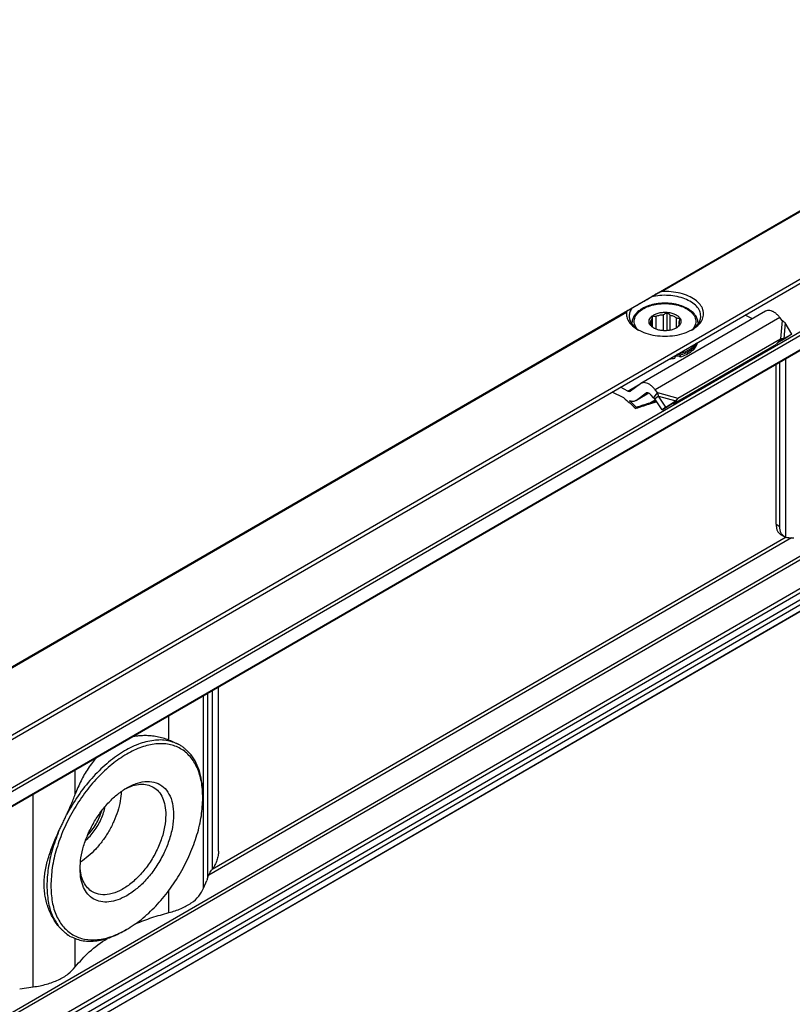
# Model space of a CAD drawing. Header units: millimetres. Extents: x -418 to 1275, y -151 to 443.
# Tile 21 of 47: x 153 to 176, y -40 to -10. Entities that reach past the tile are written whole.
import ezdxf

# ---------------------------------------------------------------- set-up
doc = ezdxf.new("R2010")
doc.units = ezdxf.units.MM

# ---------------------------------------------------------------- blocks, each defined once
blk = doc.blocks.new('SOPORTE_SV2__33', base_point=(81.586, -337.931))
at = {"color": 7, "linetype": 'Continuous'}
for p, q in [((558.924, -30.228), (81.627, -306.475)), ((88.75, -308.929), (564.009, -33.861)), ((99.222, -308.947), (555.306, -44.978)), ((526.463, -56.314), (515.149, -62.862)), ((516.15, -57.697), (516.15, -57.062)), ((516.199, -57.738), (516.199, -56.736)), ((516.537, -57.941), (516.537, -56.773)), ((517.198, -58.077), (517.198, -56.617)), ((517.536, -58.074), (517.536, -56.42)), ((517.824, -58.033), (517.824, -56.666)), ((518.388, -57.82), (518.388, -56.919)), ((525.277, -57.001), (524.609, -56.665)), ((527.967, -57.144), (527.764, -56.884)), ((514.34, -57.405), (514.34, -57.476)), ((516.053, -57.61), (516.053, -57.471)), ((518.627, -57.471), (518.627, -57.258)), ((520.34, -57.405), (520.34, -57.476)), ((528.843, -58.394), (528.229, -57.375)), ((518.509, -64.205), (527.822, -58.815)), ((527.591, -59.144), (528.249, -58.797)), ((527.822, -58.815), (527.603, -59.106)), ((528.107, -58.783), (527.751, -59.025)), ((528.107, -58.783), (528.843, -58.394)), ((528.843, -58.394), (528.249, -58.797)), ((518.142, -64.691), (527.456, -59.3)), ((527.492, -59.253), (527.456, -59.3)), ((527.603, -59.106), (527.492, -59.253)), ((527.751, -59.025), (527.7, -59.059)), ((518.239, -60.407), (518.239, -60.571)), ((518.702, -60.298), (518.702, -60.461)), ((527.416, -75.64), (527.416, -61.119)), ((527.751, -75.834), (527.751, -60.926)), ((513.967, -63.551), (513.295, -63.213)), ((515.103, -62.893), (514.21, -63.553)), ((513.595, -64.181), (512.539, -63.651)), ((515.881, -63.742), (514.695, -64.428)), ((515.635, -63.738), (514.742, -64.398)), ((516.287, -64.177), (516.084, -63.918)), ((516.433, -63.983), (516.287, -64.177)), ((516.56, -64.163), (516.426, -64.264)), ((517.07, -65.267), (516.426, -64.264)), ((516.653, -63.692), (516.433, -63.983)), ((516.653, -63.692), (516.45, -63.432)), ((516.762, -64.012), (516.56, -64.163)), ((517.405, -65.014), (516.762, -64.012)), ((518.509, -64.205), (518.289, -64.497)), ((514.735, -65.02), (514.686, -65.144)), ((516.592, -64.522), (515.934, -64.735)), ((515.989, -64.616), (515.956, -64.687)), ((515.989, -64.616), (516.538, -64.438)), ((517.07, -65.267), (517.99, -64.697)), ((517.405, -65.014), (517.07, -65.267)), ((517.405, -65.014), (518.325, -64.445)), ((518.325, -64.445), (517.99, -64.697)), ((518.289, -64.497), (518.142, -64.691)), ((556.405, -68.04), (100.321, -332.01)), ((527.829, -76.553), (528.163, -76.746)), ((476.839, -105.3), (476.839, -90.392)), ((473.347, -95.681), (473.309, -95.659)), ((475.409, -100.448), (475.409, -100.244)), ((475.484, -108.663), (475.766, -107.947)), ((468.489, -112.404), (468.311, -112.506)), ((463.328, -112.991), (463.29, -112.969)), ((458.796, -117.769), (460.032, -117.606))]:
    blk.add_line(p, q, dxfattribs=at)
at = {"color": 3, "linetype": 'Continuous'}
for p, q in [((516.76, -54.634), (559.548, -29.869)), ((517.057, -54.53), (559.648, -29.879)), ((88.55, -308.65), (564.009, -33.467)), ((99.122, -307.307), (555.206, -43.337)), ((99.263, -307.551), (555.347, -43.582)), ((99.263, -308.856), (555.347, -44.886)), ((361.197, -144.67), (513.948, -56.261)), ((361.493, -144.566), (513.852, -56.385)), ((527.764, -56.884), (516.45, -63.432)), ((527.967, -57.144), (527.822, -58.815)), ((528.229, -57.375), (528.107, -58.783)), ((528.317, -76.811), (528.317, -60.598)), ((513.967, -63.551), (515.101, -62.894)), ((555.206, -63.724), (99.122, -327.694)), ((555.347, -63.969), (99.263, -327.939)), ((515.877, -63.74), (514.742, -64.398)), ((515.635, -63.738), (515.667, -63.72)), ((516.653, -63.692), (518.509, -64.205)), ((516.762, -64.012), (518.325, -64.445)), ((515.956, -64.687), (515.934, -64.735)), ((516.472, -64.336), (515.989, -64.616)), ((555.347, -66.568), (99.263, -330.537)), ((555.551, -66.832), (99.467, -330.802)), ((556.658, -66.85), (100.574, -330.82)), ((556.849, -67.174), (100.765, -331.143)), ((556.434, -68.008), (100.35, -331.978)), ((527.416, -75.64), (527.751, -75.834)), ((528.819, -76.868), (475.942, -107.472)), ((528.341, -76.818), (476.25, -106.967)), ((475.872, -107.646), (475.872, -90.952)), ((476.273, -106.932), (476.273, -90.72)), ((475.484, -108.663), (475.484, -91.177)), ((472.338, -95.215), (472.338, -92.998)), ((463.842, -100.132), (463.842, -97.915)), ((460.032, -117.606), (460.032, -100.12)), ((472.338, -110.868), (472.338, -108.842)), ((463.842, -115.785), (463.842, -113.233))]:
    blk.add_line(p, q, dxfattribs=at)
at = {"color": 7, "linetype": 'Continuous'}
for points, knots in [([(514.335, -56.037), (514.398, -56), (514.539, -55.918), (514.775, -55.781), (515.055, -55.619), (515.375, -55.434), (515.728, -55.23), (515.975, -55.088), (516.103, -55.014)], [0, 0, 0, 0, 0.21784, 0.49188, 0.81738, 1.188711, 1.599453, 2.042502, 2.042502, 2.042502, 2.042502]), ([(516.76, -54.634), (516.704, -54.666), (516.594, -54.73), (516.428, -54.826), (516.265, -54.92), (516.156, -54.983), (516.103, -55.014)], [0, 0, 0, 0, 0.1947518, 0.3830345, 0.5734128, 0.7596897, 0.7596897, 0.7596897, 0.7596897]), ([(520.59, -56.753), (520.57, -56.597), (520.526, -56.267), (520.205, -55.829), (519.74, -55.457), (519.135, -55.163), (518.429, -54.961), (517.661, -54.864), (516.873, -54.867), (516.357, -54.965), (516.103, -55.014)], [0, 0, 0, 0, 0.466803, 0.982486, 1.574651, 2.247055, 2.986259, 3.768129, 4.562817, 5.338886, 5.338886, 5.338886, 5.338886]), ([(517.057, -54.53), (517.043, -54.531), (517.016, -54.533), (516.978, -54.542), (516.94, -54.552), (516.903, -54.565), (516.866, -54.58), (516.831, -54.596), (516.796, -54.614), (516.773, -54.627), (516.76, -54.634)], [0, 0, 0, 0, 0.0417273, 0.0795377, 0.1180287, 0.1588505, 0.1975746, 0.2377192, 0.2738127, 0.3164849, 0.3164849, 0.3164849, 0.3164849]), ([(519.806, -57.987), (519.99, -57.867), (520.333, -57.644), (520.701, -57.184), (520.872, -56.673), (520.808, -56.147), (520.526, -55.662), (520.062, -55.245), (519.447, -54.907), (518.714, -54.666), (517.902, -54.525), (517.341, -54.528), (517.057, -54.53)], [0, 0, 0, 0, 0.654342, 1.224137, 1.732643, 2.227964, 2.764666, 3.378442, 4.0789, 4.855555, 5.685062, 6.536808, 6.536808, 6.536808, 6.536808]), ([(513.948, -56.261), (513.935, -56.27), (513.912, -56.284), (513.888, -56.308), (513.874, -56.327), (513.864, -56.345), (513.856, -56.364), (513.853, -56.378), (513.852, -56.385)], [0, 0, 0, 0, 0.0466591, 0.0792523, 0.1008199, 0.1190414, 0.1409014, 0.1621427, 0.1621427, 0.1621427, 0.1621427]), ([(514.335, -56.037), (514.3, -56.057), (514.232, -56.096), (514.133, -56.154), (514.039, -56.209), (513.978, -56.244), (513.948, -56.261)], [0, 0, 0, 0, 0.1199295, 0.235563, 0.3436049, 0.4474869, 0.4474869, 0.4474869, 0.4474869]), ([(514.335, -56.037), (514.264, -56.15), (514.126, -56.37), (514.102, -56.628), (514.09, -56.753)], [0, 0, 0, 0, 0.3959861, 0.7662165, 0.7662165, 0.7662165, 0.7662165]), ([(520.34, -57.405), (520.339, -57.362), (520.336, -57.268), (520.309, -57.13), (520.265, -56.986), (520.2, -56.841), (520.113, -56.697), (520.007, -56.559), (519.877, -56.42), (519.637, -56.213), (519.249, -55.976), (518.804, -55.804), (518.4, -55.696), (518.124, -55.644), (517.884, -55.613), (517.704, -55.597), (517.523, -55.587), (517.337, -55.584), (517.154, -55.587), (516.976, -55.597), (516.8, -55.613), (516.57, -55.642), (516.291, -55.693), (516.023, -55.764), (515.815, -55.832), (515.668, -55.888), (515.527, -55.948), (515.366, -56.025), (515.175, -56.133), (514.929, -56.303), (514.679, -56.535), (514.505, -56.786), (514.415, -56.986), (514.373, -57.123), (514.346, -57.261), (514.342, -57.355), (514.34, -57.405)], [0, 0, 0, 0, 0.130555, 0.282171, 0.419594, 0.580599, 0.759285, 0.91999, 1.104134, 1.329108, 1.869236, 2.459103, 2.752235, 3.122634, 3.300733, 3.48008, 3.662642, 3.845639, 4.038507, 4.211199, 4.381107, 4.568644, 4.904706, 5.232179, 5.398301, 5.561218, 5.704553, 5.858698, 6.09556, 6.363508, 6.754215, 7.110949, 7.271955, 7.409377, 7.540803, 7.691547, 7.691547, 7.691547, 7.691547]), ([(527.764, -56.884), (527.695, -56.803), (527.562, -56.646), (527.333, -56.456), (527.099, -56.32), (526.869, -56.246), (526.649, -56.234), (526.523, -56.288), (526.463, -56.314)], [0, 0, 0, 0, 0.318961, 0.616971, 0.88702, 1.126112, 1.337253, 1.531194, 1.531194, 1.531194, 1.531194]), ([(513.852, -56.385), (513.847, -56.534), (513.839, -56.839), (514.049, -57.281), (514.397, -57.68), (514.709, -57.88), (514.874, -57.987)], [0, 0, 0, 0, 0.44015, 0.904989, 1.424584, 2.012291, 2.012291, 2.012291, 2.012291]), ([(514.09, -56.753), (514.102, -56.872), (514.126, -57.118), (514.313, -57.464), (514.593, -57.783), (514.837, -57.95), (514.966, -58.037)], [0, 0, 0, 0, 0.35601, 0.735085, 1.153705, 1.619508, 1.619508, 1.619508, 1.619508]), ([(516.319, -57.838), (516.244, -57.789), (516.103, -57.698), (515.952, -57.511), (515.879, -57.304), (515.899, -57.09), (516.007, -56.889), (516.124, -56.788), (516.187, -56.733)], [0, 0, 0, 0, 0.266969, 0.499966, 0.707901, 0.909447, 1.126313, 1.37333, 1.37333, 1.37333, 1.37333]), ([(516.04, -57.365), (516.046, -57.312), (516.057, -57.202), (516.118, -57.11), (516.15, -57.062)], [0, 0, 0, 0, 0.1571311, 0.3264228, 0.3264228, 0.3264228, 0.3264228]), ([(516.15, -57.062), (516.154, -57.037), (516.163, -56.984), (516.175, -56.905), (516.187, -56.821), (516.195, -56.765), (516.199, -56.736)], [0, 0, 0, 0, 0.0765587, 0.1596244, 0.2416198, 0.3297372, 0.3297372, 0.3297372, 0.3297372]), ([(516.187, -56.733), (516.278, -56.675), (516.472, -56.552), (516.819, -56.45), (517.198, -56.397), (517.588, -56.405), (517.96, -56.472), (518.289, -56.594), (518.553, -56.764), (518.733, -56.973), (518.809, -57.214), (518.76, -57.46), (518.602, -57.679), (518.446, -57.782), (518.362, -57.838)], [0, 0, 0, 0, 0.323162, 0.68559, 1.073338, 1.468156, 1.850703, 2.203563, 2.5146, 2.781313, 3.016137, 3.247277, 3.505123, 3.805981, 3.805981, 3.805981, 3.805981]), ([(516.199, -56.736), (516.227, -56.741), (516.282, -56.752), (516.367, -56.763), (516.451, -56.771), (516.509, -56.772), (516.537, -56.773)], [0, 0, 0, 0, 0.0854141, 0.1678268, 0.2551165, 0.3400891, 0.3400891, 0.3400891, 0.3400891]), ([(516.537, -56.773), (516.64, -56.733), (516.853, -56.651), (517.08, -56.629), (517.198, -56.617)], [0, 0, 0, 0, 0.3288441, 0.6820628, 0.6820628, 0.6820628, 0.6820628]), ([(517.198, -56.617), (517.226, -56.603), (517.285, -56.574), (517.369, -56.526), (517.453, -56.475), (517.508, -56.439), (517.536, -56.42)], [0, 0, 0, 0, 0.0951655, 0.1948316, 0.2905211, 0.3910209, 0.3910209, 0.3910209, 0.3910209]), ([(517.536, -56.42), (517.559, -56.443), (517.606, -56.487), (517.678, -56.55), (517.749, -56.61), (517.799, -56.648), (517.824, -56.666)], [0, 0, 0, 0, 0.0985006, 0.1917338, 0.2880791, 0.3793, 0.3793, 0.3793, 0.3793]), ([(517.824, -56.666), (517.931, -56.695), (518.132, -56.75), (518.306, -56.865), (518.388, -56.919)], [0, 0, 0, 0, 0.3295971, 0.6222375, 0.6222375, 0.6222375, 0.6222375]), ([(518.388, -56.919), (518.412, -56.923), (518.461, -56.93), (518.533, -56.935), (518.605, -56.936), (518.652, -56.933), (518.676, -56.932)], [0, 0, 0, 0, 0.0732353, 0.1477483, 0.2173539, 0.2890485, 0.2890485, 0.2890485, 0.2890485]), ([(518.676, -56.932), (518.672, -56.961), (518.664, -57.017), (518.652, -57.1), (518.64, -57.18), (518.631, -57.233), (518.627, -57.258)], [0, 0, 0, 0, 0.0879914, 0.1698783, 0.2530704, 0.3297372, 0.3297372, 0.3297372, 0.3297372]), ([(519.715, -58.037), (519.843, -57.95), (520.088, -57.783), (520.368, -57.464), (520.554, -57.118), (520.578, -56.872), (520.59, -56.753)], [0, 0, 0, 0, 0.465803, 0.884422, 1.263498, 1.619508, 1.619508, 1.619508, 1.619508]), ([(528.229, -57.375), (528.208, -57.353), (528.167, -57.312), (528.102, -57.254), (528.036, -57.197), (527.99, -57.162), (527.967, -57.144)], [0, 0, 0, 0, 0.0895884, 0.1740072, 0.2614357, 0.3493827, 0.3493827, 0.3493827, 0.3493827]), ([(514.874, -57.987), (515.112, -58.103), (515.609, -58.345), (516.449, -58.529), (517.34, -58.599), (518.231, -58.529), (519.071, -58.345), (519.568, -58.103), (519.806, -57.987)], [0, 0, 0, 0, 0.790454, 1.654841, 2.55911, 3.463379, 4.327766, 5.11822, 5.11822, 5.11822, 5.11822]), ([(516.004, -57.564), (516.008, -57.558), (516.017, -57.546), (516.029, -57.525), (516.042, -57.5), (516.049, -57.481), (516.053, -57.471)], [0, 0, 0, 0, 0.020855, 0.0441775, 0.0727875, 0.1049394, 0.1049394, 0.1049394, 0.1049394]), ([(516.292, -57.81), (516.268, -57.792), (516.218, -57.754), (516.146, -57.694), (516.074, -57.63), (516.028, -57.586), (516.004, -57.564)], [0, 0, 0, 0, 0.0912877, 0.1877075, 0.2808739, 0.3793, 0.3793, 0.3793, 0.3793]), ([(516.053, -57.471), (516.049, -57.454), (516.042, -57.419), (516.041, -57.383), (516.04, -57.365)], [0, 0, 0, 0, 0.0541749, 0.1078159, 0.1078159, 0.1078159, 0.1078159]), ([(516.374, -57.868), (516.36, -57.859), (516.332, -57.84), (516.305, -57.82), (516.292, -57.81)], [0, 0, 0, 0, 0.051152, 0.100932, 0.100932, 0.100932, 0.100932]), ([(518.362, -57.838), (518.263, -57.886), (518.057, -57.986), (517.709, -58.062), (517.34, -58.091), (516.971, -58.062), (516.623, -57.986), (516.417, -57.886), (516.319, -57.838)], [0, 0, 0, 0, 0.327474, 0.685577, 1.060203, 1.434829, 1.792932, 2.120405, 2.120405, 2.120405, 2.120405]), ([(518.481, -57.76), (518.465, -57.77), (518.435, -57.79), (518.395, -57.816), (518.361, -57.837), (518.342, -57.848), (518.333, -57.854)], [0, 0, 0, 0, 0.0560233, 0.110517, 0.1433848, 0.1757255, 0.1757255, 0.1757255, 0.1757255]), ([(518.53, -57.667), (518.526, -57.677), (518.519, -57.696), (518.506, -57.721), (518.494, -57.742), (518.485, -57.754), (518.481, -57.76)], [0, 0, 0, 0, 0.0321402, 0.0607412, 0.0840751, 0.1049394, 0.1049394, 0.1049394, 0.1049394]), ([(518.64, -57.365), (518.635, -57.418), (518.624, -57.528), (518.562, -57.62), (518.53, -57.667)], [0, 0, 0, 0, 0.1571311, 0.3264228, 0.3264228, 0.3264228, 0.3264228]), ([(518.627, -57.258), (518.631, -57.276), (518.638, -57.311), (518.64, -57.347), (518.64, -57.365)], [0, 0, 0, 0, 0.0541749, 0.1078159, 0.1078159, 0.1078159, 0.1078159]), ([(527.822, -58.815), (527.848, -58.811), (527.897, -58.803), (527.97, -58.794), (528.038, -58.788), (528.084, -58.785), (528.107, -58.783)], [0, 0, 0, 0, 0.0787847, 0.1486466, 0.2185683, 0.2863987, 0.2863987, 0.2863987, 0.2863987]), ([(520.141, -59.251), (520.054, -59.361), (519.868, -59.594), (519.475, -59.863), (519.006, -60.09), (518.656, -60.186), (518.475, -60.236)], [0, 0, 0, 0, 0.419388, 0.890235, 1.411843, 1.976413, 1.976413, 1.976413, 1.976413]), ([(518.702, -60.461), (518.905, -60.392), (519.29, -60.26), (519.776, -59.952), (520.148, -59.59), (520.259, -59.291), (520.312, -59.152)], [0, 0, 0, 0, 0.641245, 1.215663, 1.718015, 2.160758, 2.160758, 2.160758, 2.160758]), ([(518.702, -60.298), (518.881, -60.238), (519.223, -60.123), (519.668, -59.863), (520.027, -59.563), (520.173, -59.311), (520.241, -59.193)], [0, 0, 0, 0, 0.56497, 1.079819, 1.539194, 1.947249, 1.947249, 1.947249, 1.947249]), ([(527.7, -59.059), (527.68, -59.073), (527.641, -59.101), (527.585, -59.149), (527.535, -59.199), (527.506, -59.236), (527.492, -59.253)], [0, 0, 0, 0, 0.0725893, 0.1438649, 0.2205085, 0.285089, 0.285089, 0.285089, 0.285089]), ([(517.751, -60.634), (517.833, -60.626), (517.997, -60.611), (518.159, -60.584), (518.239, -60.571)], [0, 0, 0, 0, 0.2478533, 0.4926849, 0.4926849, 0.4926849, 0.4926849]), ([(518.103, -60.43), (518.126, -60.427), (518.171, -60.42), (518.217, -60.411), (518.239, -60.407)], [0, 0, 0, 0, 0.0692133, 0.138122, 0.138122, 0.138122, 0.138122]), ([(518.225, -60.36), (518.225, -60.368), (518.227, -60.385), (518.235, -60.4), (518.239, -60.407)], [0, 0, 0, 0, 0.02444959, 0.05025209, 0.05025209, 0.05025209, 0.05025209]), ([(518.702, -60.461), (518.684, -60.444), (518.643, -60.408), (518.558, -60.382), (518.464, -60.373), (518.372, -60.386), (518.29, -60.416), (518.255, -60.455), (518.239, -60.472)], [0, 0, 0, 0, 0.0735367, 0.1621451, 0.2593074, 0.3554137, 0.4412023, 0.5113348, 0.5113348, 0.5113348, 0.5113348]), ([(518.475, -60.236), (518.465, -60.238), (518.445, -60.243), (518.425, -60.247), (518.415, -60.25)], [0, 0, 0, 0, 0.03050122, 0.06108402, 0.06108402, 0.06108402, 0.06108402]), ([(518.702, -60.298), (518.693, -60.289), (518.674, -60.269), (518.637, -60.247), (518.592, -60.229), (518.56, -60.223), (518.543, -60.219)], [0, 0, 0, 0, 0.0384222, 0.0817, 0.1294604, 0.180702, 0.180702, 0.180702, 0.180702]), ([(515.149, -62.862), (515.141, -62.867), (515.125, -62.877), (515.11, -62.888), (515.103, -62.893)], [0, 0, 0, 0, 0.02788887, 0.05583578, 0.05583578, 0.05583578, 0.05583578]), ([(516.45, -63.432), (516.381, -63.351), (516.249, -63.194), (516.019, -63.004), (515.786, -62.868), (515.556, -62.794), (515.335, -62.782), (515.209, -62.837), (515.149, -62.862)], [0, 0, 0, 0, 0.318961, 0.616971, 0.88702, 1.126112, 1.337253, 1.531194, 1.531194, 1.531194, 1.531194]), ([(513.595, -64.181), (513.782, -64.329), (514.162, -64.631), (514.509, -64.971), (514.686, -65.144)], [0, 0, 0, 0, 0.715526, 1.456391, 1.456391, 1.456391, 1.456391]), ([(513.967, -63.551), (514.008, -63.568), (514.083, -63.6), (514.159, -63.575), (514.194, -63.563)], [0, 0, 0, 0, 0.1279345, 0.2345827, 0.2345827, 0.2345827, 0.2345827]), ([(514.194, -63.563), (514.197, -63.561), (514.202, -63.558), (514.207, -63.555), (514.21, -63.553)], [0, 0, 0, 0, 0.00929629, 0.01861192, 0.01861192, 0.01861192, 0.01861192]), ([(515.65, -63.728), (515.648, -63.73), (515.642, -63.733), (515.637, -63.736), (515.635, -63.738)], [0, 0, 0, 0, 0.00929629, 0.01861192, 0.01861192, 0.01861192, 0.01861192]), ([(516.084, -63.918), (516.049, -63.878), (515.984, -63.804), (515.868, -63.73), (515.751, -63.693), (515.682, -63.717), (515.65, -63.728)], [0, 0, 0, 0, 0.1568648, 0.2952629, 0.4107357, 0.5088861, 0.5088861, 0.5088861, 0.5088861]), ([(516.426, -64.264), (516.415, -64.257), (516.392, -64.242), (516.357, -64.22), (516.322, -64.198), (516.299, -64.184), (516.287, -64.177)], [0, 0, 0, 0, 0.0408745, 0.0819997, 0.1230501, 0.1643534, 0.1643534, 0.1643534, 0.1643534]), ([(516.762, -64.012), (516.754, -63.984), (516.738, -63.929), (516.711, -63.848), (516.684, -63.769), (516.663, -63.717), (516.653, -63.692)], [0, 0, 0, 0, 0.0858164, 0.1713182, 0.2563992, 0.3377326, 0.3377326, 0.3377326, 0.3377326]), ([(518.325, -64.445), (518.341, -64.424), (518.373, -64.383), (518.419, -64.323), (518.463, -64.265), (518.492, -64.227), (518.507, -64.208)], [0, 0, 0, 0, 0.0782267, 0.1539657, 0.2272702, 0.2977257, 0.2977257, 0.2977257, 0.2977257]), ([(518.507, -64.208), (518.507, -64.208), (518.508, -64.207), (518.508, -64.206), (518.509, -64.205)], [0, 0, 0, 0, 0.001710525, 0.003419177, 0.003419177, 0.003419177, 0.003419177]), ([(514.695, -64.428), (514.654, -64.448), (514.569, -64.488), (514.423, -64.504), (514.267, -64.489), (514.165, -64.454), (514.111, -64.435)], [0, 0, 0, 0, 0.1366038, 0.2796085, 0.4340577, 0.602995, 0.602995, 0.602995, 0.602995]), ([(514.735, -65.02), (514.633, -64.919), (514.431, -64.718), (514.217, -64.529), (514.111, -64.435)], [0, 0, 0, 0, 0.4316811, 0.8556339, 0.8556339, 0.8556339, 0.8556339]), ([(515.934, -64.735), (515.83, -64.769), (515.622, -64.836), (515.31, -64.939), (514.998, -65.041), (514.79, -65.11), (514.686, -65.144)], [0, 0, 0, 0, 0.327853, 0.656243, 0.984704, 1.313673, 1.313673, 1.313673, 1.313673]), ([(514.742, -64.398), (514.734, -64.403), (514.719, -64.414), (514.703, -64.424), (514.695, -64.428)], [0, 0, 0, 0, 0.02794691, 0.05583578, 0.05583578, 0.05583578, 0.05583578]), ([(514.735, -65.02), (514.84, -64.986), (515.049, -64.918), (515.362, -64.817), (515.675, -64.716), (515.884, -64.649), (515.989, -64.616)], [0, 0, 0, 0, 0.329746, 0.658974, 0.988112, 1.316736, 1.316736, 1.316736, 1.316736]), ([(517.99, -64.697), (518.003, -64.697), (518.029, -64.695), (518.067, -64.693), (518.105, -64.692), (518.13, -64.691), (518.142, -64.691)], [0, 0, 0, 0, 0.0384606, 0.076677, 0.1145063, 0.152093, 0.152093, 0.152093, 0.152093]), ([(527.416, -75.64), (527.421, -75.742), (527.43, -75.933), (527.51, -76.196), (527.638, -76.415), (527.767, -76.508), (527.829, -76.553)], [0, 0, 0, 0, 0.303003, 0.574054, 0.817855, 1.04556, 1.04556, 1.04556, 1.04556]), ([(528.163, -76.746), (528.101, -76.701), (527.973, -76.608), (527.845, -76.39), (527.764, -76.127), (527.755, -75.935), (527.751, -75.834)], [0, 0, 0, 0, 0.227705, 0.471506, 0.742556, 1.04556, 1.04556, 1.04556, 1.04556]), ([(528.317, -76.811), (528.29, -76.803), (528.237, -76.786), (528.188, -76.759), (528.163, -76.746)], [0, 0, 0, 0, 0.0838297, 0.1668091, 0.1668091, 0.1668091, 0.1668091]), ([(528.317, -76.811), (528.365, -76.823), (528.469, -76.847), (528.642, -76.861), (528.835, -76.869), (528.972, -76.871), (529.043, -76.872)], [0, 0, 0, 0, 0.1502726, 0.3200426, 0.5180519, 0.7310186, 0.7310186, 0.7310186, 0.7310186]), ([(475.409, -100.448), (475.386, -99.954), (475.343, -99.017), (474.951, -97.729), (474.313, -96.683), (473.422, -95.937), (472.329, -95.544), (471.101, -95.516), (469.793, -95.834), (468.448, -96.476), (467.111, -97.415), (465.828, -98.617), (464.646, -100.036), (463.609, -101.62), (462.754, -103.31), (462.122, -105.042), (461.706, -106.752), (461.648, -107.884), (461.62, -108.429)], [0, 0, 0, 0, 1.480431, 2.804381, 3.995055, 5.107386, 6.220508, 7.413285, 8.740065, 10.223482, 11.859406, 13.624365, 15.481842, 17.387266, 19.292229, 21.148356, 22.911188, 24.544405, 24.544405, 24.544405, 24.544405]), ([(473.347, -95.681), (472.981, -95.519), (472.221, -95.183), (470.888, -95.198), (469.489, -95.565), (468.051, -96.299), (466.63, -97.353), (465.283, -98.691), (464.047, -100.25), (463.375, -101.419), (463.036, -102.009)], [0, 0, 0, 0, 1.188653, 2.468107, 3.899292, 5.505218, 7.277699, 9.186534, 11.187082, 13.226255, 13.226255, 13.226255, 13.226255]), ([(472.338, -95.215), (472.162, -95.155), (471.81, -95.034), (471.265, -94.91), (470.713, -94.831), (470.205, -94.806), (469.76, -94.82), (469.392, -94.857), (469.153, -94.896), (469.029, -94.921), (469.015, -94.924), (469.008, -94.925)], [0, 0, 0, 0, 0.557599, 1.114899, 1.672449, 2.231324, 2.637165, 3.007321, 3.340776, 3.362861, 3.385077, 3.385077, 3.385077, 3.385077]), ([(472.338, -95.215), (472.426, -95.248), (472.6, -95.315), (472.85, -95.423), (473.087, -95.536), (473.236, -95.619), (473.309, -95.659)], [0, 0, 0, 0, 0.283447, 0.558742, 0.817664, 1.069222, 1.069222, 1.069222, 1.069222]), ([(473.639, -95.872), (473.592, -95.838), (473.497, -95.771), (473.397, -95.711), (473.347, -95.681)], [0, 0, 0, 0, 0.1747046, 0.3490898, 0.3490898, 0.3490898, 0.3490898]), ([(473.639, -95.872), (473.704, -95.929), (473.833, -96.041), (474.016, -96.214), (474.189, -96.386), (474.297, -96.505), (474.35, -96.564)], [0, 0, 0, 0, 0.2591166, 0.5123818, 0.7548335, 0.9924199, 0.9924199, 0.9924199, 0.9924199]), ([(465.799, -96.782), (465.664, -96.935), (465.38, -97.256), (465.002, -97.784), (464.657, -98.341), (464.351, -98.919), (464.078, -99.514), (463.92, -99.928), (463.842, -100.132)], [0, 0, 0, 0, 0.612705, 1.286731, 1.943975, 2.575798, 3.248881, 3.905333, 3.905333, 3.905333, 3.905333]), ([(475.409, -100.244), (475.397, -99.88), (475.374, -99.18), (475.168, -98.188), (474.85, -97.3), (474.512, -96.803), (474.35, -96.564)], [0, 0, 0, 0, 1.089484, 2.097976, 3.029125, 3.894212, 3.894212, 3.894212, 3.894212]), ([(468.53, -99.537), (468.838, -99.38), (469.417, -99.086), (470.333, -98.92), (471.174, -99.031), (471.884, -99.443), (472.398, -100.119), (472.7, -100.998), (472.792, -102.034), (472.674, -103.181), (472.355, -104.387), (471.851, -105.594), (471.185, -106.748), (470.388, -107.784), (469.509, -108.676), (468.837, -109.119), (468.514, -109.332)], [0, 0, 0, 0, 1.031569, 1.939191, 2.750204, 3.524049, 4.335656, 5.244234, 6.276854, 7.431623, 8.686326, 10.005829, 11.347826, 12.667695, 13.92309, 15.078797, 15.078797, 15.078797, 15.078797]), ([(464.272, -106.894), (464.289, -106.558), (464.325, -105.859), (464.582, -104.805), (464.973, -103.736), (465.501, -102.695), (466.141, -101.718), (466.873, -100.847), (467.659, -100.098), (468.247, -99.719), (468.53, -99.537)], [0, 0, 0, 0, 1.007521, 2.095135, 3.24031, 4.415474, 5.590637, 6.735812, 7.823426, 8.830947, 8.830947, 8.830947, 8.830947]), ([(468.015, -99.869), (467.989, -100.163), (467.937, -100.771), (467.696, -101.683), (467.349, -102.603), (466.89, -103.499), (466.342, -104.342), (465.717, -105.102), (465.046, -105.765), (464.545, -106.114), (464.303, -106.282)], [0, 0, 0, 0, 0.883325, 1.828477, 2.817611, 3.829543, 4.841474, 5.830609, 6.77576, 7.659085, 7.659085, 7.659085, 7.659085]), ([(468.349, -99.645), (468.582, -99.536), (469.025, -99.329), (469.714, -99.198), (470.363, -99.221), (470.736, -99.391), (470.916, -99.474)], [0, 0, 0, 0, 0.769155, 1.461007, 2.088437, 2.678436, 2.678436, 2.678436, 2.678436]), ([(470.916, -99.474), (471.087, -99.598), (471.44, -99.854), (471.791, -100.455), (472.014, -101.177), (472.037, -101.705), (472.05, -101.983)], [0, 0, 0, 0, 0.626188, 1.296642, 2.04203, 2.875289, 2.875289, 2.875289, 2.875289]), ([(463.036, -102.009), (463.109, -101.852), (463.254, -101.54), (463.464, -101.071), (463.663, -100.603), (463.783, -100.288), (463.842, -100.132)], [0, 0, 0, 0, 0.519779, 1.03101, 1.543522, 2.042905, 2.042905, 2.042905, 2.042905]), ([(468.489, -112.404), (468.948, -112.108), (469.904, -111.492), (471.182, -110.276), (472.371, -108.86), (473.411, -107.273), (474.269, -105.58), (474.904, -103.844), (475.322, -102.13), (475.381, -100.994), (475.409, -100.448)], [0, 0, 0, 0, 1.637222, 3.404594, 5.265504, 7.175144, 9.084785, 10.945695, 12.713067, 14.350289, 14.350289, 14.350289, 14.350289]), ([(464.757, -104.342), (464.899, -104.208), (465.191, -103.933), (465.571, -103.454), (465.912, -102.932), (466.195, -102.377), (466.42, -101.809), (466.513, -101.419), (466.559, -101.228)], [0, 0, 0, 0, 0.58827, 1.201661, 1.828033, 2.454405, 3.067796, 3.656067, 3.656067, 3.656067, 3.656067]), ([(464.939, -103.875), (465.082, -103.713), (465.372, -103.384), (465.73, -102.827), (466.034, -102.239), (466.175, -101.824), (466.244, -101.619)], [0, 0, 0, 0, 0.648659, 1.314288, 1.979918, 2.628576, 2.628576, 2.628576, 2.628576]), ([(462.326, -103.523), (462.387, -103.4), (462.51, -103.151), (462.69, -102.774), (462.867, -102.394), (462.979, -102.137), (463.036, -102.009)], [0, 0, 0, 0, 0.41371, 0.833461, 1.251311, 1.67277, 1.67277, 1.67277, 1.67277]), ([(472.05, -101.983), (472.027, -102.355), (471.979, -103.133), (471.643, -104.296), (471.141, -105.456), (470.474, -106.551), (469.685, -107.522), (468.815, -108.318), (467.905, -108.9), (467.005, -109.225), (466.135, -109.302), (465.641, -109.093), (465.406, -108.994)], [0, 0, 0, 0, 1.115347, 2.330673, 3.60782, 4.901116, 6.163054, 7.349737, 8.426782, 9.376579, 10.20771, 10.964124, 10.964124, 10.964124, 10.964124]), ([(462.326, -112.109), (462.279, -112.05), (462.184, -111.931), (462.052, -111.745), (461.923, -111.546), (461.763, -111.276), (461.571, -110.9), (461.408, -110.503), (461.295, -110.162), (461.221, -109.905), (461.159, -109.649), (461.088, -109.283), (461.031, -108.83), (461.009, -108.265), (461.033, -107.703), (461.105, -107.12), (461.22, -106.536), (461.378, -105.94), (461.572, -105.342), (461.799, -104.737), (462.052, -104.13), (462.234, -103.726), (462.326, -103.523)], [0, 0, 0, 0, 0.225335, 0.457739, 0.683189, 0.937, 1.397152, 1.948543, 2.222892, 2.474274, 2.752822, 3.011884, 3.591289, 4.120395, 4.705873, 5.277419, 5.882324, 6.490577, 7.124849, 7.766295, 8.429894, 9.096944, 9.096944, 9.096944, 9.096944]), ([(462.326, -103.523), (462.117, -104.08), (461.712, -105.166), (461.359, -106.816), (461.225, -108.383), (461.34, -109.814), (461.667, -111.088), (462.114, -111.78), (462.326, -112.109)], [0, 0, 0, 0, 1.781311, 3.473465, 5.046169, 6.479962, 7.771043, 8.936929, 8.936929, 8.936929, 8.936929]), ([(476.839, -105.3), (476.831, -105.433), (476.814, -105.711), (476.696, -106.126), (476.521, -106.543), (476.356, -106.802), (476.273, -106.932)], [0, 0, 0, 0, 0.398418, 0.832175, 1.288173, 1.750693, 1.750693, 1.750693, 1.750693]), ([(468.514, -109.332), (468.244, -109.472), (467.731, -109.739), (466.922, -109.929), (466.167, -109.913), (465.494, -109.67), (464.946, -109.211), (464.553, -108.568), (464.312, -107.775), (464.286, -107.199), (464.272, -106.894)], [0, 0, 0, 0, 0.912872, 1.729352, 2.463369, 3.148367, 3.832879, 4.565601, 5.380339, 6.291374, 6.291374, 6.291374, 6.291374]), ([(465.406, -108.994), (465.244, -108.879), (464.911, -108.641), (464.568, -108.089), (464.338, -107.427), (464.297, -106.939), (464.276, -106.683)], [0, 0, 0, 0, 0.589999, 1.21743, 1.909281, 2.678436, 2.678436, 2.678436, 2.678436]), ([(475.872, -107.646), (475.893, -107.59), (475.937, -107.471), (476.033, -107.298), (476.147, -107.116), (476.231, -106.995), (476.273, -106.932)], [0, 0, 0, 0, 0.1795326, 0.3788933, 0.5940942, 0.8214453, 0.8214453, 0.8214453, 0.8214453]), ([(475.872, -107.646), (475.855, -107.699), (475.822, -107.8), (475.784, -107.9), (475.766, -107.947)], [0, 0, 0, 0, 0.1667393, 0.3192904, 0.3192904, 0.3192904, 0.3192904]), ([(461.62, -108.429), (461.643, -108.922), (461.685, -109.857), (462.075, -111.143), (462.711, -112.188), (463.597, -112.934), (464.686, -113.331), (465.908, -113.362), (467.218, -113.059), (468.05, -112.631), (468.489, -112.404)], [0, 0, 0, 0, 1.477141, 2.798511, 3.987042, 5.097103, 6.207163, 7.395695, 8.717064, 10.194205, 10.194205, 10.194205, 10.194205]), ([(472.338, -110.868), (472.711, -110.757), (473.422, -110.545), (474.343, -110.032), (475.078, -109.424), (475.354, -108.906), (475.484, -108.663)], [0, 0, 0, 0, 1.163911, 2.219114, 3.150389, 3.968074, 3.968074, 3.968074, 3.968074]), ([(469.326, -111.864), (469.81, -111.674), (470.796, -111.287), (471.818, -111.009), (472.338, -110.868)], [0, 0, 0, 0, 1.558601, 3.174184, 3.174184, 3.174184, 3.174184]), ([(463.036, -112.801), (462.979, -112.749), (462.863, -112.641), (462.688, -112.474), (462.507, -112.296), (462.387, -112.172), (462.326, -112.109)], [0, 0, 0, 0, 0.2310341, 0.4757294, 0.7261986, 0.9918478, 0.9918478, 0.9918478, 0.9918478]), ([(463.328, -112.991), (463.678, -113.148), (464.402, -113.473), (465.668, -113.483), (467.007, -113.18), (467.861, -112.739), (468.311, -112.506)], [0, 0, 0, 0, 1.138524, 2.35753, 3.712781, 5.227798, 5.227798, 5.227798, 5.227798]), ([(463.29, -112.969), (463.269, -112.957), (463.227, -112.932), (463.163, -112.891), (463.099, -112.847), (463.057, -112.817), (463.036, -112.801)], [0, 0, 0, 0, 0.0731369, 0.148623, 0.2258186, 0.3052362, 0.3052362, 0.3052362, 0.3052362]), ([(463.036, -112.801), (463.083, -112.835), (463.178, -112.902), (463.278, -112.962), (463.328, -112.991)], [0, 0, 0, 0, 0.1747069, 0.3490944, 0.3490944, 0.3490944, 0.3490944]), ([(463.842, -115.785), (464.246, -115.314), (465.093, -114.327), (466.167, -113.592), (466.729, -113.208)], [0, 0, 0, 0, 1.853687, 3.88452, 3.88452, 3.88452, 3.88452]), ([(460.032, -117.606), (460.437, -117.537), (461.22, -117.403), (462.286, -116.998), (463.195, -116.488), (463.636, -116.009), (463.842, -115.785)], [0, 0, 0, 0, 1.229604, 2.37558, 3.408576, 4.317336, 4.317336, 4.317336, 4.317336])]:
    blk.add_open_spline(points, degree=3, knots=knots, dxfattribs=at)
at = {"color": 3, "linetype": 'Continuous'}
for points, knots in [([(514.804, -57.93), (514.721, -57.806), (514.56, -57.568), (514.516, -57.129), (514.663, -56.71), (514.981, -56.339), (515.436, -56.031), (516.004, -55.799), (516.651, -55.654), (517.34, -55.605), (518.029, -55.654), (518.676, -55.799), (519.244, -56.031), (519.7, -56.339), (520.017, -56.71), (520.164, -57.129), (520.12, -57.568), (519.96, -57.806), (519.876, -57.93)], [0, 0, 0, 0, 0.442276, 0.849638, 1.269579, 1.743138, 2.288883, 2.904447, 3.573387, 4.270945, 4.968504, 5.637444, 6.253008, 6.798753, 7.272312, 7.692253, 8.099614, 8.541891, 8.541891, 8.541891, 8.541891]), ([(514.343, -57.48), (514.342, -57.468), (514.34, -57.443), (514.34, -57.418), (514.34, -57.405)], [0, 0, 0, 0, 0.037525, 0.07501535, 0.07501535, 0.07501535, 0.07501535]), ([(520.34, -57.405), (520.34, -57.418), (520.34, -57.443), (520.338, -57.468), (520.337, -57.48)], [0, 0, 0, 0, 0.03749035, 0.07501535, 0.07501535, 0.07501535, 0.07501535])]:
    blk.add_open_spline(points, degree=3, knots=knots, dxfattribs=at)
blk = doc.blocks.new('Iso1', base_point=(147.75, -287.078))
blk.add_blockref('SOPORTE_SV2__33', (81.586, -337.931))

msp = doc.modelspace()

# ---------------------------------------------------------------- block references
at = {"xscale": 0.33333333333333, "yscale": 0.33333333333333, "zscale": 0.33333333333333}
msp.add_blockref('Iso1', (49.25, -95.693), dxfattribs=at)

doc.saveas('drawing.dxf')
